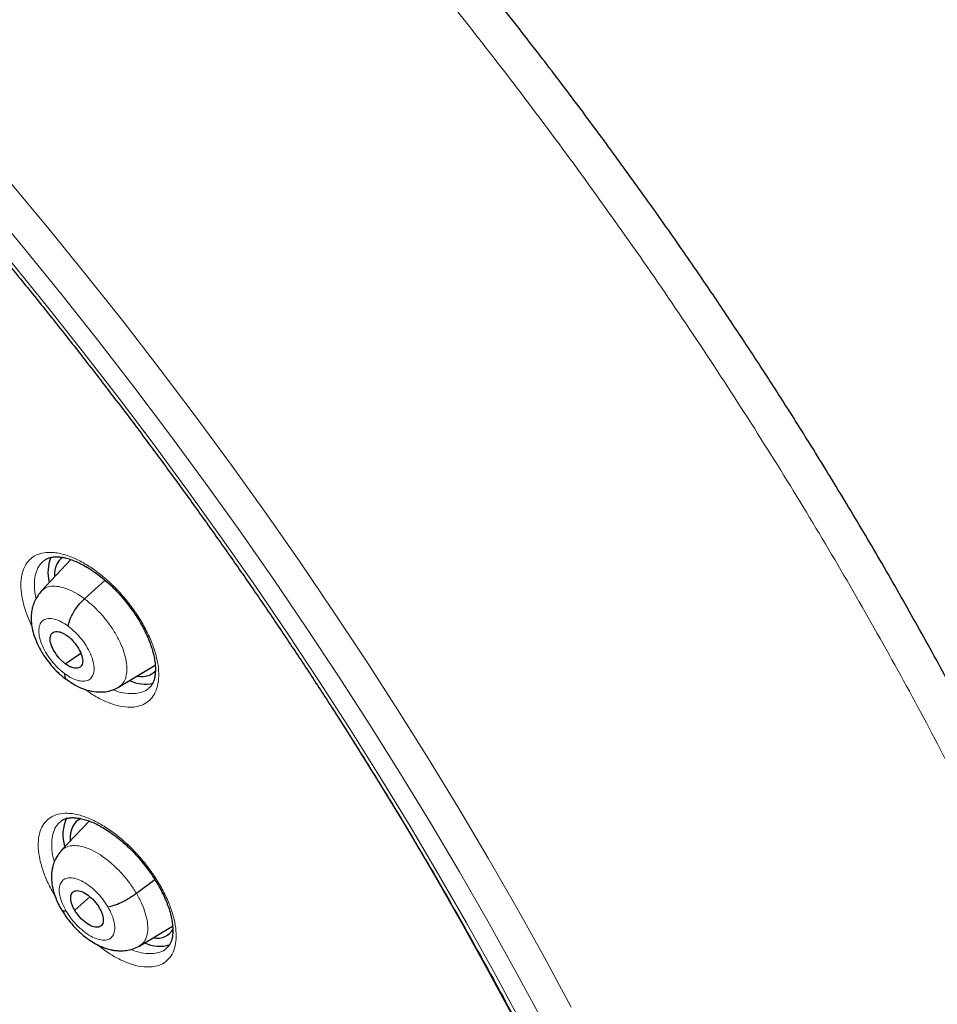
# Model space of a CAD drawing. Header units: millimetres. Extents: x 8 to 2230, y 12 to 2204.
# Tile 136 of 162: x 2070 to 2089, y 842 to 862. Entities that reach past the tile are written whole.
import ezdxf

# ---------------------------------------------------------------- set-up
doc = ezdxf.new("R2010")
doc.units = ezdxf.units.MM

msp = doc.modelspace()

# ---------------------------------------------------------------- linework, layer by layer
at = {"color": 7, "linetype": 'Continuous', "lineweight": 30}
for p, q in [((2071.094, 851.13), (2070.481, 850.481)), ((2071.374, 850.323), (2071.797, 850.705)), ((2070.98, 848.985), (2071.296, 849.205)), ((2072.077, 848.506), (2072.829, 848.955)), ((2071.47, 845.751), (2070.894, 845.143)), ((2072.441, 844.265), (2072.822, 844.546)), ((2071.174, 843.916), (2071.487, 844.19)), ((2072.51, 843.185), (2073.186, 843.59))]:
    msp.add_line(p, q, dxfattribs=at)
at = {"color": 252, "linetype": 'Continuous', "lineweight": 0, "flags": 128}
for points in [[(2080.783, 841.668), (2080.237, 842.679), (2079.673, 843.691), (2079.091, 844.703), (2078.493, 845.714), (2077.877, 846.723), (2077.246, 847.73), (2076.599, 848.734), (2075.937, 849.734), (2075.26, 850.729), (2074.568, 851.72), (2073.863, 852.704), (2073.144, 853.683), (2072.413, 854.654), (2071.669, 855.617), (2070.913, 856.572), (2070.146, 857.518), (2069.368, 858.454), (2068.579, 859.38), (2067.781, 860.295), (2066.974, 861.198), (2066.157, 862.089), (2065.333, 862.967)], [(2065.121, 862.624), (2065.932, 861.76), (2066.735, 860.884), (2067.53, 859.995), (2068.315, 859.095), (2069.091, 858.184), (2069.857, 857.262), (2070.612, 856.332), (2071.356, 855.392), (2072.088, 854.444), (2072.808, 853.488), (2073.515, 852.525), (2074.209, 851.556), (2074.89, 850.582), (2075.556, 849.602), (2076.208, 848.618), (2076.844, 847.63), (2077.466, 846.639), (2078.071, 845.646), (2078.66, 844.652), (2079.232, 843.656), (2079.788, 842.66), (2080.325, 841.665)], [(2066.616, 862.549), (2067.44, 861.649), (2068.255, 860.737), (2069.062, 859.813), (2069.858, 858.878), (2070.644, 857.933), (2071.419, 856.977), (2072.182, 856.013), (2072.933, 855.04), (2073.672, 854.059), (2074.398, 853.071), (2075.111, 852.076), (2075.809, 851.076), (2076.493, 850.07), (2077.162, 849.06), (2077.815, 848.047), (2078.453, 847.03), (2079.074, 846.011), (2079.678, 844.99), (2080.266, 843.968), (2080.836, 842.946), (2081.388, 841.924)]]:
    msp.add_lwpolyline(points, dxfattribs=at)
at = {"color": 7, "linetype": 'Continuous', "lineweight": 30, "flags": 128}
msp.add_lwpolyline([(2076.467, 848.083), (2076.794, 847.57), (2077.402, 846.595), (2077.995, 845.619), (2078.571, 844.641), (2079.131, 843.663), (2079.674, 842.684), (2080.199, 841.706)], dxfattribs=at)
at = {"color": 7, "linetype": 'Continuous', "lineweight": 30}
for centre, radius, start, end in [((2071.465, 850.867), 0.842, 158.4212, 193.683), ((2072.619, 849.313), 0.744, 245.5091, 282.967), ((2071.737, 845.466), 0.808, 154.4778, 197.2622), ((2072.92, 843.879), 0.704, 244.4895, 287.7694)]:
    msp.add_arc(centre, radius, start, end, dxfattribs=at)
for centre, major_axis, ratio, start_param, end_param in [((2071.846, 849.979), (-0.946, 1.177), 0.459963, 6.223868, 6.80973), ((2071.846, 849.979), (-0.946, 1.177), 0.459963, 2.696229, 3.235383), ((2072.164, 844.587), (-0.941, 1.169), 0.458717, 6.155214, 6.849947), ((2072.164, 844.587), (-0.941, 1.169), 0.458717, 2.698036, 3.341369)]:
    msp.add_ellipse(centre, major_axis=major_axis, ratio=ratio, start_param=start_param, end_param=end_param, dxfattribs=at)
at = {"color": 252, "linetype": 'Continuous', "lineweight": 0}
for points, knots in [([(2055.526, 883.511), (2056.515, 882.917), (2058.493, 881.729), (2061.5, 879.623), (2064.506, 877.298), (2067.493, 874.75), (2070.436, 872.005), (2073.312, 869.082), (2076.098, 866.005), (2078.773, 862.798), (2081.316, 859.485), (2083.707, 856.094), (2085.927, 852.649), (2087.959, 849.179), (2089.787, 845.711), (2091.396, 842.272), (2092.775, 838.887), (2093.911, 835.586), (2094.797, 832.392), (2095.425, 829.331), (2095.791, 826.427), (2095.891, 823.702), (2095.725, 821.179), (2095.294, 818.877), (2094.603, 816.811), (2093.649, 815.009), (2092.552, 813.55), (2091.666, 812.83), (2091.274, 812.511)], [0, 0, 0, 0, 0.038766, 0.077532, 0.116298, 0.155064, 0.19383, 0.232596, 0.271362, 0.310128, 0.348894, 0.387661, 0.426427, 0.465193, 0.503959, 0.542725, 0.581491, 0.620257, 0.659023, 0.697789, 0.736555, 0.775321, 0.814087, 0.852853, 0.891619, 0.930385, 0.969151, 1, 1, 1, 1]), ([(2072.388, 848.097), (2072.437, 848.105), (2072.546, 848.124), (2072.683, 848.201), (2072.796, 848.321), (2072.87, 848.481), (2072.906, 848.675), (2072.901, 848.899), (2072.856, 849.144), (2072.771, 849.405), (2072.651, 849.673), (2072.497, 849.942), (2072.314, 850.203), (2072.108, 850.45), (2071.885, 850.675), (2071.65, 850.871), (2071.411, 851.035), (2071.173, 851.16), (2070.973, 851.233), (2070.811, 851.269), (2070.658, 851.284), (2070.495, 851.269), (2070.336, 851.207), (2070.211, 851.101), (2070.121, 850.955), (2070.071, 850.773), (2070.06, 850.56), (2070.09, 850.322), (2070.162, 850.067), (2070.232, 849.878), (2070.285, 849.778), (2070.291, 849.767)], [0, 0, 0, 0, 0.03048, 0.067319, 0.104158, 0.141003, 0.177847, 0.214655, 0.251464, 0.288211, 0.324958, 0.361645, 0.398332, 0.434988, 0.471643, 0.508308, 0.544973, 0.581686, 0.618398, 0.641327, 0.664256, 0.7011, 0.737944, 0.774789, 0.811633, 0.848471, 0.885308, 0.922099, 0.958889, 0.995616, 1, 1, 1, 1]), ([(2070.378, 850.328), (2070.375, 850.337), (2070.352, 850.423), (2070.34, 850.572), (2070.348, 850.764), (2070.396, 850.927), (2070.462, 851.044), (2070.524, 851.091), (2070.547, 851.108)], [0, 0, 0, 0, 0.026292, 0.238673, 0.45135, 0.66403, 0.876773, 1, 1, 1, 1]), ([(2070.482, 850.479), (2070.509, 850.504), (2070.566, 850.556), (2070.69, 850.587), (2070.841, 850.581), (2071.009, 850.534), (2071.19, 850.452), (2071.313, 850.366), (2071.374, 850.323)], [0, 0, 0, 0, 0.1496608, 0.3196584, 0.489678, 0.6597565, 0.8297614, 1, 1, 1, 1]), ([(2071.374, 850.323), (2071.436, 850.274), (2071.558, 850.177), (2071.731, 849.997), (2071.888, 849.802), (2072.023, 849.595), (2072.13, 849.385), (2072.206, 849.181), (2072.246, 848.99), (2072.251, 848.82), (2072.221, 848.676), (2072.164, 848.567), (2072.102, 848.527), (2072.075, 848.509)], [0, 0, 0, 0, 0.092792, 0.185462, 0.27817, 0.370844, 0.463507, 0.556089, 0.648621, 0.741277, 0.833937, 0.926475, 1, 1, 1, 1]), ([(2070.964, 848.785), (2070.915, 848.825), (2070.816, 848.905), (2070.682, 849.06), (2070.569, 849.226), (2070.486, 849.396), (2070.438, 849.558), (2070.429, 849.7), (2070.458, 849.813), (2070.525, 849.889), (2070.624, 849.923), (2070.75, 849.912), (2070.892, 849.86), (2070.992, 849.793), (2071.041, 849.76)], [0, 0, 0, 0, 0.083336, 0.16667, 0.250004, 0.333338, 0.41667, 0.500002, 0.583331, 0.666665, 0.750001, 0.833337, 0.916667, 1, 1, 1, 1]), ([(2071.041, 849.76), (2071.091, 849.719), (2071.189, 849.639), (2071.324, 849.485), (2071.437, 849.318), (2071.52, 849.148), (2071.568, 848.987), (2071.577, 848.845), (2071.548, 848.732), (2071.481, 848.656), (2071.382, 848.622), (2071.257, 848.632), (2071.114, 848.684), (2071.014, 848.751), (2070.964, 848.785)], [0, 0, 0, 0, 0.083336, 0.16667, 0.250004, 0.333338, 0.41667, 0.500002, 0.583331, 0.666665, 0.750001, 0.833337, 0.916667, 1, 1, 1, 1]), ([(2071.387, 848.46), (2071.414, 848.439), (2071.52, 848.359), (2071.707, 848.255), (2071.939, 848.155), (2072.173, 848.093), (2072.313, 848.095), (2072.388, 848.097)], [0, 0, 0, 0, 0.075, 0.296383, 0.518096, 0.739811, 1, 1, 1, 1]), ([(2072.425, 848.373), (2072.357, 848.372), (2072.23, 848.369), (2072.068, 848.406), (2071.977, 848.445), (2071.957, 848.454)], [0, 0, 0, 0, 0.475615, 0.880928, 1, 1, 1, 1]), ([(2072.694, 848.481), (2072.691, 848.479), (2072.655, 848.439), (2072.566, 848.399), (2072.469, 848.381), (2072.425, 848.373)], [0, 0, 0, 0, 0.039948, 0.565315, 1, 1, 1, 1]), ([(2072.764, 842.751), (2072.812, 842.759), (2072.919, 842.777), (2073.052, 842.853), (2073.162, 842.973), (2073.233, 843.132), (2073.265, 843.325), (2073.257, 843.546), (2073.208, 843.79), (2073.12, 844.049), (2072.997, 844.315), (2072.84, 844.582), (2072.655, 844.842), (2072.447, 845.087), (2072.223, 845.311), (2071.987, 845.506), (2071.747, 845.669), (2071.51, 845.793), (2071.31, 845.866), (2071.149, 845.902), (2070.997, 845.916), (2070.836, 845.901), (2070.68, 845.84), (2070.558, 845.735), (2070.471, 845.59), (2070.424, 845.409), (2070.417, 845.198), (2070.451, 844.962), (2070.525, 844.708), (2070.631, 844.448), (2070.729, 844.276), (2070.776, 844.193)], [0, 0, 0, 0, 0.029203, 0.064973, 0.100743, 0.136502, 0.17226, 0.207982, 0.243703, 0.279377, 0.315051, 0.350689, 0.386327, 0.421955, 0.457584, 0.493234, 0.528884, 0.564577, 0.60027, 0.622585, 0.6449, 0.680664, 0.716428, 0.752193, 0.787958, 0.823708, 0.859457, 0.895163, 0.93087, 0.966531, 1, 1, 1, 1]), ([(2070.755, 844.912), (2070.747, 844.941), (2070.715, 845.046), (2070.696, 845.212), (2070.702, 845.402), (2070.746, 845.564), (2070.81, 845.681), (2070.872, 845.728), (2070.895, 845.746)], [0, 0, 0, 0, 0.076274, 0.276775, 0.477535, 0.678296, 0.879166, 1, 1, 1, 1]), ([(2070.896, 845.141), (2070.924, 845.166), (2070.983, 845.218), (2071.11, 845.249), (2071.259, 845.245), (2071.428, 845.2), (2071.608, 845.116), (2071.794, 844.995), (2071.977, 844.843), (2072.151, 844.666), (2072.311, 844.472), (2072.398, 844.334), (2072.441, 844.265)], [0, 0, 0, 0, 0.093363, 0.194097, 0.294832, 0.395434, 0.496089, 0.596829, 0.697583, 0.798371, 0.899116, 1, 1, 1, 1]), ([(2070.997, 843.897), (2070.967, 843.953), (2070.907, 844.065), (2070.86, 844.227), (2070.849, 844.368), (2070.879, 844.481), (2070.945, 844.556), (2071.044, 844.59), (2071.169, 844.58), (2071.312, 844.527), (2071.463, 844.433), (2071.61, 844.306), (2071.747, 844.155), (2071.819, 844.044), (2071.855, 843.988)], [0, 0, 0, 0, 0.083336, 0.16667, 0.250005, 0.333339, 0.416673, 0.500003, 0.583336, 0.666668, 0.750003, 0.833337, 0.916667, 1, 1, 1, 1]), ([(2072.441, 844.265), (2072.48, 844.195), (2072.557, 844.056), (2072.631, 843.852), (2072.674, 843.662), (2072.681, 843.491), (2072.651, 843.349), (2072.594, 843.243), (2072.533, 843.205), (2072.507, 843.189)], [0, 0, 0, 0, 0.148328, 0.296453, 0.444643, 0.59278, 0.740897, 0.88889, 1, 1, 1, 1]), ([(2071.855, 843.988), (2071.885, 843.932), (2071.945, 843.82), (2071.993, 843.658), (2072.003, 843.517), (2071.974, 843.405), (2071.908, 843.329), (2071.809, 843.295), (2071.683, 843.305), (2071.541, 843.358), (2071.39, 843.452), (2071.242, 843.579), (2071.105, 843.73), (2071.033, 843.841), (2070.997, 843.897)], [0, 0, 0, 0, 0.083333, 0.166663, 0.249997, 0.333332, 0.416664, 0.499997, 0.583327, 0.666661, 0.749995, 0.83333, 0.916664, 1, 1, 1, 1]), ([(2071.616, 843.22), (2071.692, 843.162), (2071.848, 843.043), (2072.084, 842.907), (2072.316, 842.808), (2072.55, 842.746), (2072.689, 842.749), (2072.764, 842.751)], [0, 0, 0, 0, 0.187016, 0.381116, 0.575466, 0.769816, 1, 1, 1, 1]), ([(2073.06, 843.133), (2073.058, 843.131), (2073.024, 843.093), (2072.937, 843.054), (2072.843, 843.036), (2072.8, 843.028)], [0, 0, 0, 0, 0.02884, 0.563488, 1, 1, 1, 1]), ([(2072.8, 843.028), (2072.732, 843.027), (2072.607, 843.024), (2072.443, 843.061), (2072.351, 843.101), (2072.329, 843.111)], [0, 0, 0, 0, 0.473307, 0.872975, 1, 1, 1, 1])]:
    msp.add_open_spline(points, degree=3, knots=knots, dxfattribs=at)
at = {"color": 7, "linetype": 'Continuous', "lineweight": 30}
for points, knots in [([(2091.276, 812.468), (2091.352, 812.528), (2091.502, 812.645), (2091.705, 812.812), (2091.885, 812.965), (2092.042, 813.104), (2092.188, 813.238), (2092.321, 813.363), (2092.441, 813.48), (2092.551, 813.59), (2092.662, 813.704), (2092.779, 813.827), (2092.894, 813.952), (2093.001, 814.072), (2093.099, 814.184), (2093.186, 814.287), (2093.287, 814.409), (2093.4, 814.548), (2093.526, 814.711), (2093.649, 814.875), (2093.771, 815.044), (2093.892, 815.217), (2094.011, 815.395), (2094.127, 815.575), (2094.24, 815.757), (2094.349, 815.941), (2094.46, 816.134), (2094.574, 816.343), (2094.696, 816.575), (2094.824, 816.835), (2094.97, 817.145), (2095.122, 817.496), (2095.273, 817.872), (2095.406, 818.233), (2095.521, 818.574), (2095.62, 818.888), (2095.686, 819.115), (2095.729, 819.269), (2095.757, 819.368), (2095.789, 819.488), (2095.825, 819.631), (2095.91, 819.976), (2096.028, 820.513), (2096.139, 821.146), (2096.215, 821.669), (2096.266, 822.082), (2096.308, 822.485), (2096.342, 822.879), (2096.367, 823.258), (2096.386, 823.613), (2096.398, 823.936), (2096.406, 824.224), (2096.409, 824.477), (2096.411, 824.692), (2096.41, 824.87), (2096.409, 824.998), (2096.408, 825.083), (2096.408, 825.142), (2096.406, 825.211), (2096.405, 825.304), (2096.402, 825.428), (2096.398, 825.582), (2096.392, 825.76), (2096.381, 826.036), (2096.362, 826.412), (2096.329, 826.899), (2096.286, 827.425), (2096.23, 827.991), (2096.16, 828.586), (2096.064, 829.307), (2095.935, 830.135), (2095.767, 831.063), (2095.589, 831.937), (2095.406, 832.757), (2095.22, 833.522), (2095.028, 834.264), (2094.83, 834.982), (2094.625, 835.685), (2094.371, 836.513), (2094.055, 837.486), (2093.661, 838.619), (2093.227, 839.789), (2092.752, 840.996), (2092.273, 842.149), (2091.796, 843.24), (2091.33, 844.265), (2090.836, 845.308), (2090.322, 846.354), (2089.749, 847.478), (2089.121, 848.665), (2088.436, 849.908), (2087.749, 851.11), (2087.062, 852.269), (2086.426, 853.31), (2085.843, 854.237), (2085.315, 855.058), (2084.778, 855.874), (2084.22, 856.705), (2083.615, 857.586), (2082.957, 858.521), (2082.243, 859.509), (2081.485, 860.532), (2080.682, 861.588), (2079.831, 862.676), (2079.035, 863.665), (2078.304, 864.552), (2077.649, 865.331), (2076.971, 866.121), (2076.271, 866.92), (2075.557, 867.717), (2074.843, 868.497), (2074.085, 869.308), (2073.293, 870.136), (2072.472, 870.973), (2071.689, 871.753), (2070.946, 872.476), (2070.244, 873.145), (2069.584, 873.761), (2069.039, 874.26), (2068.599, 874.657), (2068.26, 874.959), (2067.949, 875.234), (2067.674, 875.475), (2067.46, 875.661), (2067.3, 875.799), (2067.182, 875.9), (2067.058, 876.007), (2066.905, 876.138), (2066.708, 876.305), (2066.474, 876.502), (2066.207, 876.726), (2065.908, 876.973), (2065.577, 877.245), (2065.229, 877.528), (2064.878, 877.81), (2064.389, 878.198), (2063.775, 878.676), (2063.072, 879.211), (2062.437, 879.682), (2061.852, 880.108), (2061.265, 880.526), (2060.651, 880.955), (2059.998, 881.399), (2059.309, 881.857), (2058.593, 882.318), (2057.876, 882.767), (2057.181, 883.187), (2056.717, 883.462), (2056.485, 883.594), (2056.471, 883.602)], [0, 0, 0, 0, 0.0042077, 0.0082656, 0.0121942, 0.0159248, 0.0192828, 0.0222635, 0.025087, 0.0274445, 0.0301951, 0.0333074, 0.0363414, 0.0391559, 0.0417511, 0.0441273, 0.0462845, 0.0500415, 0.0536049, 0.057244, 0.060959, 0.0647457, 0.0685605, 0.0723922, 0.0762278, 0.0800446, 0.0838669, 0.0880517, 0.0927157, 0.0978595, 0.1034175, 0.1108565, 0.1178811, 0.1244908, 0.1306551, 0.136254, 0.141145, 0.1425561, 0.1442438, 0.1463224, 0.1487919, 0.151607, 0.164055, 0.1758629, 0.1825868, 0.189083, 0.1953511, 0.2013911, 0.2071965, 0.2125514, 0.217349, 0.2215892, 0.2252718, 0.2283967, 0.2309638, 0.232973, 0.2338958, 0.2346271, 0.2355301, 0.2368686, 0.2386424, 0.2408517, 0.2434653, 0.2462327, 0.2525492, 0.25933, 0.266575, 0.274284, 0.28244, 0.2906031, 0.303052, 0.3150371, 0.3265577, 0.3364509, 0.3459731, 0.3551243, 0.3639047, 0.3723252, 0.3807252, 0.3938239, 0.4072503, 0.4210066, 0.4350949, 0.4495177, 0.4610865, 0.4728647, 0.4848539, 0.4969042, 0.50868, 0.5232519, 0.5373587, 0.5509994, 0.5641721, 0.5768748, 0.586525, 0.5958834, 0.6050539, 0.614582, 0.6245464, 0.6355915, 0.6471277, 0.6591551, 0.6716742, 0.6846853, 0.6981888, 0.707561, 0.7171571, 0.7269774, 0.7370222, 0.7472853, 0.7573912, 0.7671239, 0.7789713, 0.7902141, 0.8008515, 0.8108829, 0.8203077, 0.8291254, 0.8373355, 0.8420902, 0.8466142, 0.8507949, 0.8544312, 0.8575189, 0.8592433, 0.8607325, 0.8621693, 0.8641563, 0.8667408, 0.8699231, 0.8733271, 0.8772235, 0.8816128, 0.8862861, 0.890855, 0.8953109, 0.9053658, 0.9147908, 0.9226729, 0.9300628, 0.9375455, 0.9454494, 0.9539496, 0.9628899, 0.9722711, 0.9818121, 0.9908807, 0.9994521, 1, 1, 1, 1]), ([(2048.207, 876.227), (2048.32, 876.162), (2048.646, 875.972), (2049.188, 875.649), (2049.833, 875.253), (2050.481, 874.844), (2051.13, 874.422), (2051.781, 873.987), (2052.433, 873.54), (2053.086, 873.081), (2053.74, 872.61), (2054.394, 872.127), (2055.048, 871.633), (2055.702, 871.127), (2056.356, 870.61), (2057.008, 870.082), (2057.66, 869.543), (2058.311, 868.993), (2058.96, 868.433), (2059.608, 867.863), (2060.253, 867.283), (2060.896, 866.694), (2061.537, 866.095), (2062.175, 865.487), (2062.81, 864.87), (2063.441, 864.244), (2064.069, 863.61), (2064.693, 862.967), (2065.312, 862.317), (2065.928, 861.659), (2066.539, 860.993), (2067.145, 860.321), (2067.746, 859.642), (2068.341, 858.956), (2068.931, 858.264), (2069.515, 857.565), (2070.093, 856.862), (2070.665, 856.152), (2071.23, 855.438), (2071.788, 854.718), (2072.34, 853.995), (2072.884, 853.266), (2073.42, 852.534), (2073.949, 851.799), (2074.471, 851.059), (2074.984, 850.317), (2075.488, 849.572), (2075.985, 848.825), (2076.472, 848.075), (2076.951, 847.324), (2077.42, 846.571), (2077.881, 845.816), (2078.331, 845.061), (2078.773, 844.305), (2079.204, 843.549), (2079.625, 842.793), (2080.036, 842.037), (2080.437, 841.282), (2080.827, 840.528), (2081.207, 839.775), (2081.576, 839.023), (2081.933, 838.274), (2082.28, 837.526), (2082.616, 836.781), (2082.94, 836.039), (2083.252, 835.3), (2083.553, 834.564), (2083.843, 833.832), (2084.12, 833.104), (2084.385, 832.381), (2084.639, 831.662), (2084.88, 830.947), (2085.109, 830.238), (2085.325, 829.535), (2085.53, 828.837), (2085.721, 828.145), (2085.9, 827.46), (2086.067, 826.781), (2086.221, 826.11), (2086.362, 825.445), (2086.49, 824.788), (2086.605, 824.139), (2086.708, 823.497), (2086.798, 822.864), (2086.874, 822.24), (2086.938, 821.624), (2086.989, 821.018), (2087.027, 820.42), (2087.052, 819.832), (2087.064, 819.254), (2087.064, 818.686), (2087.05, 818.128), (2087.024, 817.581), (2086.984, 817.044), (2086.932, 816.518), (2086.867, 816.004), (2086.79, 815.5), (2086.699, 815.008), (2086.597, 814.527), (2086.481, 814.058), (2086.353, 813.601), (2086.213, 813.156), (2086.06, 812.723), (2085.895, 812.303), (2085.717, 811.895), (2085.527, 811.499), (2085.325, 811.116), (2085.11, 810.746), (2084.884, 810.389), (2084.645, 810.045), (2084.394, 809.715), (2084.13, 809.397), (2083.856, 809.093), (2083.568, 808.804), (2083.361, 808.608), (2083.248, 808.512), (2083.237, 808.504)], [0, 0, 0, 0, 0.004666, 0.013525, 0.022386, 0.031248, 0.040111, 0.048976, 0.057841, 0.066707, 0.075574, 0.084443, 0.093312, 0.102182, 0.111052, 0.119924, 0.128796, 0.137669, 0.146543, 0.155417, 0.164292, 0.173167, 0.182043, 0.19092, 0.199797, 0.208674, 0.217552, 0.22643, 0.235308, 0.244187, 0.253065, 0.261944, 0.270824, 0.279703, 0.288583, 0.297462, 0.306342, 0.315222, 0.324102, 0.332981, 0.341861, 0.350741, 0.35962, 0.3685, 0.377379, 0.386258, 0.395137, 0.404015, 0.412893, 0.421771, 0.430649, 0.439526, 0.448402, 0.457279, 0.466154, 0.47503, 0.483904, 0.492778, 0.501652, 0.510525, 0.519397, 0.528268, 0.537138, 0.546008, 0.554877, 0.563745, 0.572611, 0.581477, 0.590342, 0.599206, 0.608069, 0.61693, 0.62579, 0.634649, 0.643507, 0.652364, 0.661219, 0.670073, 0.678925, 0.687776, 0.696626, 0.705475, 0.714322, 0.723168, 0.732013, 0.740858, 0.749701, 0.758543, 0.767386, 0.776228, 0.78507, 0.793912, 0.802755, 0.8116, 0.820446, 0.829295, 0.838147, 0.847003, 0.855864, 0.864731, 0.873605, 0.882487, 0.891378, 0.90028, 0.909194, 0.918121, 0.927061, 0.936017, 0.944988, 0.953975, 0.962977, 0.971994, 0.981025, 0.990068, 0.99912, 1, 1, 1, 1]), ([(2070.543, 851.111), (2070.562, 851.124), (2070.597, 851.149), (2070.663, 851.173), (2070.738, 851.187), (2070.826, 851.189), (2070.925, 851.178), (2071.031, 851.153), (2071.144, 851.115), (2071.263, 851.063), (2071.388, 850.998), (2071.517, 850.919), (2071.647, 850.828), (2071.777, 850.725), (2071.904, 850.612), (2072.027, 850.491), (2072.144, 850.362), (2072.257, 850.225), (2072.363, 850.083), (2072.461, 849.936), (2072.549, 849.788), (2072.627, 849.641), (2072.692, 849.497), (2072.744, 849.358), (2072.785, 849.223), (2072.814, 849.094), (2072.83, 848.971), (2072.835, 848.859), (2072.829, 848.759), (2072.813, 848.673), (2072.788, 848.603), (2072.755, 848.545), (2072.724, 848.505), (2072.7, 848.487), (2072.692, 848.482)], [0, 0, 0, 0, 0.036487, 0.069526, 0.100632, 0.13373, 0.165557, 0.196506, 0.227078, 0.25806, 0.289449, 0.32116, 0.353065, 0.385017, 0.416876, 0.4484, 0.479773, 0.511578, 0.543691, 0.575951, 0.608121, 0.639994, 0.671406, 0.702189, 0.733228, 0.764649, 0.796254, 0.82777, 0.858973, 0.889793, 0.920415, 0.951449, 0.985758, 1, 1, 1, 1]), ([(2070.486, 850.479), (2070.46, 850.45), (2070.413, 850.394), (2070.355, 850.292), (2070.314, 850.19), (2070.291, 850.096), (2070.281, 850.025), (2070.275, 849.949), (2070.276, 849.847), (2070.295, 849.711), (2070.335, 849.566), (2070.388, 849.428), (2070.449, 849.306), (2070.515, 849.193), (2070.594, 849.075), (2070.697, 848.944), (2070.808, 848.826), (2070.914, 848.729), (2070.974, 848.683), (2071.005, 848.659)], [0, 0, 0, 0, 0.061091, 0.114209, 0.178921, 0.226281, 0.257181, 0.283883, 0.341994, 0.413377, 0.490027, 0.557924, 0.617414, 0.674681, 0.732736, 0.805998, 0.894773, 0.945245, 1, 1, 1, 1]), ([(2071.041, 849.76), (2071.049, 849.802), (2071.065, 849.887), (2071.142, 850.041), (2071.248, 850.196), (2071.332, 850.281), (2071.374, 850.323)], [0, 0, 0, 0, 0.248183, 0.499351, 0.75057, 1, 1, 1, 1]), ([(2070.98, 848.985), (2070.958, 849.003), (2070.915, 849.037), (2070.833, 849.123), (2070.746, 849.245), (2070.677, 849.396), (2070.661, 849.527), (2070.695, 849.62), (2070.779, 849.658), (2070.875, 849.643), (2070.96, 849.605), (2071.004, 849.574), (2071.026, 849.559)], [0, 0, 0, 0, 0.062834, 0.125531, 0.250818, 0.375512, 0.499981, 0.624468, 0.749177, 0.874464, 0.937162, 1, 1, 1, 1]), ([(2071.026, 849.559), (2071.047, 849.542), (2071.091, 849.507), (2071.172, 849.421), (2071.26, 849.299), (2071.328, 849.149), (2071.345, 849.018), (2071.311, 848.925), (2071.227, 848.887), (2071.131, 848.902), (2071.046, 848.94), (2071.002, 848.97), (2070.98, 848.985)], [0, 0, 0, 0, 0.062834, 0.125532, 0.250819, 0.375512, 0.499983, 0.62447, 0.749178, 0.874464, 0.937163, 1, 1, 1, 1]), ([(2070.964, 848.785), (2070.965, 848.749), (2070.965, 848.695), (2070.998, 848.676), (2071.009, 848.67)], [0, 0, 0, 0, 0.668189, 1, 1, 1, 1]), ([(2071.004, 848.664), (2071.073, 848.618), (2071.195, 848.534), (2071.384, 848.455), (2071.564, 848.409), (2071.754, 848.402), (2071.928, 848.431), (2072.025, 848.48), (2072.078, 848.506)], [0, 0, 0, 0, 0.198088, 0.354477, 0.52929, 0.701554, 0.834532, 1, 1, 1, 1]), ([(2070.892, 845.748), (2070.908, 845.76), (2070.941, 845.784), (2071.003, 845.806), (2071.076, 845.82), (2071.162, 845.823), (2071.259, 845.812), (2071.364, 845.788), (2071.476, 845.751), (2071.595, 845.701), (2071.719, 845.636), (2071.847, 845.559), (2071.978, 845.469), (2072.108, 845.367), (2072.236, 845.255), (2072.36, 845.135), (2072.479, 845.006), (2072.593, 844.871), (2072.7, 844.73), (2072.8, 844.584), (2072.891, 844.437), (2072.97, 844.29), (2073.038, 844.147), (2073.093, 844.009), (2073.136, 843.875), (2073.167, 843.745), (2073.186, 843.624), (2073.193, 843.512), (2073.189, 843.412), (2073.175, 843.327), (2073.153, 843.257), (2073.122, 843.199), (2073.092, 843.159), (2073.067, 843.14), (2073.058, 843.134)], [0, 0, 0, 0, 0.034445, 0.067491, 0.098525, 0.131553, 0.163288, 0.194172, 0.224661, 0.255577, 0.286918, 0.318597, 0.350487, 0.382443, 0.414319, 0.445892, 0.477258, 0.509058, 0.541168, 0.57343, 0.605611, 0.637503, 0.668941, 0.699725, 0.730727, 0.762111, 0.793675, 0.825141, 0.856278, 0.887003, 0.917478, 0.948262, 0.982299, 1, 1, 1, 1]), ([(2070.898, 845.138), (2070.874, 845.11), (2070.828, 845.058), (2070.772, 844.962), (2070.733, 844.866), (2070.711, 844.777), (2070.7, 844.708), (2070.694, 844.634), (2070.695, 844.528), (2070.718, 844.366), (2070.768, 844.198), (2070.835, 844.043), (2070.882, 843.961), (2070.906, 843.918)], [0, 0, 0, 0, 0.089691, 0.167565, 0.262541, 0.332382, 0.378201, 0.4208, 0.512066, 0.641096, 0.804736, 0.898587, 1, 1, 1, 1]), ([(2071.174, 843.916), (2071.16, 843.94), (2071.133, 843.99), (2071.098, 844.086), (2071.084, 844.195), (2071.117, 844.289), (2071.199, 844.328), (2071.314, 844.31), (2071.448, 844.233), (2071.556, 844.135), (2071.632, 844.043), (2071.663, 843.994), (2071.679, 843.969)], [0, 0, 0, 0, 0.062835, 0.125528, 0.250809, 0.375516, 0.499999, 0.624482, 0.74919, 0.874471, 0.937165, 1, 1, 1, 1]), ([(2071.855, 843.988), (2071.894, 843.996), (2071.971, 844.01), (2072.128, 844.075), (2072.293, 844.162), (2072.392, 844.231), (2072.441, 844.265)], [0, 0, 0, 0, 0.248376, 0.499435, 0.750536, 1, 1, 1, 1]), ([(2071.679, 843.969), (2071.692, 843.945), (2071.719, 843.895), (2071.754, 843.799), (2071.768, 843.69), (2071.735, 843.596), (2071.654, 843.557), (2071.538, 843.575), (2071.405, 843.652), (2071.297, 843.75), (2071.22, 843.842), (2071.189, 843.891), (2071.174, 843.916)], [0, 0, 0, 0, 0.062835, 0.125528, 0.25081, 0.375517, 0.5, 0.624483, 0.749191, 0.874472, 0.937165, 1, 1, 1, 1]), ([(2070.906, 843.919), (2070.942, 843.861), (2071.012, 843.75), (2071.138, 843.599), (2071.262, 843.472), (2071.394, 843.359), (2071.528, 843.265), (2071.66, 843.193), (2071.773, 843.145), (2071.868, 843.115), (2071.951, 843.096), (2072.033, 843.085), (2072.126, 843.08), (2072.239, 843.087), (2072.374, 843.115), (2072.462, 843.16), (2072.51, 843.184)], [0, 0, 0, 0, 0.100658, 0.193245, 0.278181, 0.355489, 0.446631, 0.524266, 0.589744, 0.644586, 0.688404, 0.729267, 0.774782, 0.834836, 0.909878, 1, 1, 1, 1]), ([(2070.997, 843.897), (2070.966, 843.895), (2070.921, 843.893), (2070.915, 843.916), (2070.913, 843.922)], [0, 0, 0, 0, 0.71633, 1, 1, 1, 1])]:
    msp.add_open_spline(points, degree=3, knots=knots, dxfattribs=at)

doc.saveas('drawing.dxf')
